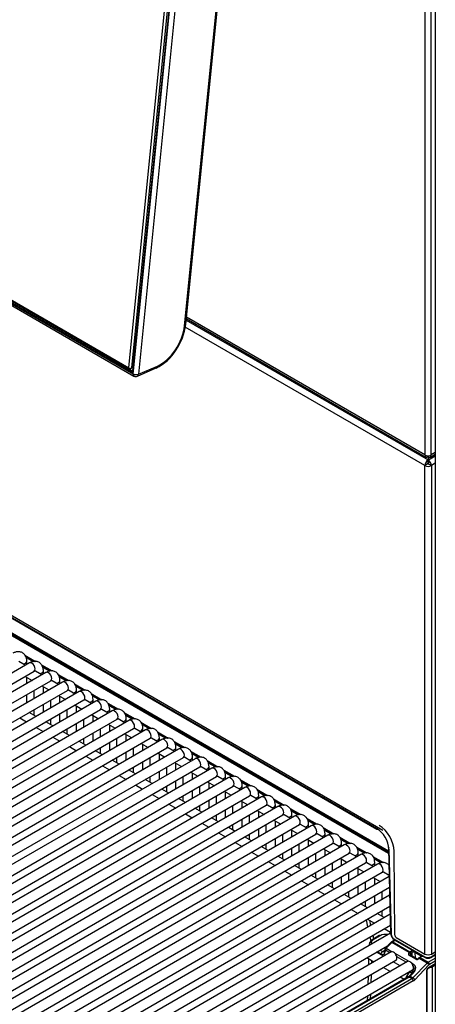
# Model space of a CAD drawing. Header units: millimetres. Extents: x 0 to 287, y 0 to 200.
# Tile 33 of 45: x 225 to 236, y 83 to 109. Entities that reach past the tile are written whole.
import ezdxf

# ---------------------------------------------------------------- set-up
doc = ezdxf.new("R2010")
doc.units = ezdxf.units.MM
doc.layers.add('134.135_BW4_CTM-', color=7, linetype='Continuous')
doc.layers.add('Standard', color=7, linetype='Continuous')

# ---------------------------------------------------------------- blocks, each defined once
blk = doc.blocks.new('SE')
at = {"layer": '134.135_BW4_CTM-', "color": 7, "linetype": 'Continuous'}
for p, q in [((235.366, 115.99), (235.366, 97.689)), ((235.533, 97.689), (235.533, 115.99)), ((227.645, 99.96), (229.234, 115.821)), ((229.304, 115.816), (227.715, 99.955)), ((229.344, 115.827), (227.747, 99.884)), ((229.353, 115.815), (227.756, 99.872)), ((227.76, 99.802), (229.371, 115.886)), ((229.512, 115.876), (227.901, 99.792)), ((235.639, 115.841), (235.639, 81.28)), ((229.101, 101.055), (230.412, 114.137)), ((229.13, 101.086), (230.441, 114.168)), ((208.102, 111.151), (227.76, 99.802)), ((208.122, 111.095), (227.78, 99.746)), ((227.708, 99.845), (208.156, 111.133)), ((208.171, 111.203), (227.645, 99.96)), ((208.18, 111.168), (227.732, 99.88)), ((227.676, 99.932), (208.202, 111.175)), ((229.142, 101.203), (235.45, 97.561)), ((229.146, 101.241), (235.391, 97.635)), ((235.366, 97.689), (229.149, 101.278)), ((235.365, 97.414), (229.119, 101.02)), ((227.901, 99.792), (228.392, 100.006)), ((227.645, 99.96), (227.678, 99.936)), ((227.755, 99.967), (227.676, 99.932)), ((227.676, 99.932), (227.678, 99.936)), ((227.678, 99.936), (227.715, 99.955)), ((227.715, 99.955), (227.756, 99.973)), ((227.732, 99.88), (227.747, 99.887)), ((227.87, 99.741), (228.361, 99.955)), ((234.27, 87.914), (213.937, 99.653)), ((214.101, 99.518), (234.107, 87.967)), ((214.111, 99.496), (234.118, 87.945)), ((215.66, 98.213), (234.416, 87.384)), ((215.68, 98.169), (234.417, 87.351)), ((235.509, 97.635), (235.639, 97.71)), ((235.639, 97.75), (235.533, 97.689)), ((235.436, 97.455), (235.365, 97.414)), ((235.445, 97.638), (235.445, 97.669)), ((235.45, 97.669), (235.45, 97.561)), ((235.45, 97.479), (235.45, 97.561)), ((235.455, 97.669), (235.455, 97.638)), ((235.457, 97.565), (235.639, 97.67)), ((235.457, 97.637), (235.457, 97.565)), ((235.457, 97.565), (235.457, 97.556)), ((235.457, 97.556), (235.457, 97.473)), ((235.464, 97.455), (235.535, 97.414)), ((235.639, 97.474), (235.535, 97.414)), ((235.365, 84.693), (235.365, 97.414)), ((235.535, 97.414), (235.535, 84.693)), ((234.418, 87.31), (222.745, 94.05)), ((224.948, 92.214), (224.781, 92.31)), ((224.939, 92.475), (225.217, 92.314)), ((224.949, 92.453), (225.191, 92.314)), ((224.968, 92.416), (225.154, 92.309)), ((224.987, 92.237), (224.987, 92.315)), ((225.055, 92.276), (215.934, 87.009)), ((216.059, 86.793), (225.18, 92.059)), ((225.38, 91.964), (225.213, 92.061)), ((225.371, 92.225), (225.649, 92.065)), ((225.382, 92.204), (225.623, 92.064)), ((225.4, 92.167), (225.586, 92.06)), ((225.42, 91.987), (225.42, 92.065)), ((225.487, 92.026), (216.366, 86.76)), ((216.491, 86.543), (225.612, 91.81)), ((224.948, 91.925), (225.13, 91.82)), ((224.987, 91.738), (224.987, 91.902)), ((225.812, 91.715), (225.645, 91.811)), ((225.803, 91.976), (226.081, 91.815)), ((225.814, 91.954), (226.055, 91.815)), ((225.832, 91.918), (226.018, 91.81)), ((225.852, 91.738), (225.852, 91.816)), ((225.919, 91.777), (216.798, 86.51)), ((216.923, 86.294), (226.044, 91.56)), ((225.17, 91.554), (225.17, 91.344)), ((225.38, 91.676), (225.562, 91.571)), ((225.42, 91.488), (225.42, 91.653)), ((226.244, 91.465), (226.077, 91.562)), ((226.235, 91.727), (226.513, 91.566)), ((226.246, 91.705), (226.487, 91.565)), ((226.264, 91.668), (226.45, 91.561)), ((226.284, 91.488), (226.284, 91.566)), ((226.351, 91.527), (217.23, 86.261)), ((217.355, 86.044), (226.476, 91.311)), ((224.987, 91.239), (224.987, 91.449)), ((225.602, 91.305), (225.602, 91.094)), ((225.812, 91.426), (225.994, 91.321)), ((225.852, 91.239), (225.852, 91.403)), ((226.676, 91.216), (226.509, 91.313)), ((226.667, 91.477), (226.945, 91.317)), ((226.678, 91.455), (226.919, 91.316)), ((226.696, 91.419), (226.882, 91.311)), ((226.716, 91.239), (226.716, 91.317)), ((226.783, 91.278), (217.662, 86.011)), ((217.787, 85.795), (226.908, 91.061)), ((227.215, 91.028), (218.094, 85.762)), ((225.17, 91.055), (225.17, 90.918)), ((225.42, 90.989), (225.42, 91.2)), ((226.034, 91.055), (226.034, 90.845)), ((226.244, 91.177), (226.426, 91.072)), ((226.284, 90.989), (226.284, 91.154)), ((227.108, 90.967), (226.941, 91.063)), ((227.099, 91.228), (227.377, 91.067)), ((227.11, 91.206), (227.351, 91.067)), ((227.128, 91.169), (227.314, 91.062)), ((227.148, 90.989), (227.148, 91.068)), ((218.219, 85.546), (227.34, 90.812)), ((227.647, 90.779), (218.526, 85.513)), ((224.801, 90.842), (224.983, 90.737)), ((225.233, 90.882), (225.051, 90.987)), ((225.602, 90.806), (225.602, 90.669)), ((225.852, 90.74), (225.852, 90.95)), ((226.466, 90.806), (226.466, 90.596)), ((226.676, 90.927), (226.858, 90.822)), ((226.716, 90.74), (226.716, 90.905)), ((227.54, 90.717), (227.373, 90.814)), ((227.531, 90.978), (227.809, 90.818)), ((227.542, 90.956), (227.783, 90.817)), ((227.56, 90.92), (227.746, 90.813)), ((227.58, 90.74), (227.58, 90.818)), ((218.651, 85.296), (227.772, 90.563)), ((228.08, 90.53), (218.958, 85.263)), ((225.233, 90.593), (225.415, 90.488)), ((225.665, 90.632), (225.483, 90.737)), ((226.034, 90.556), (226.034, 90.419)), ((226.284, 90.49), (226.284, 90.701)), ((226.898, 90.556), (226.898, 90.346)), ((227.108, 90.678), (227.29, 90.573)), ((227.148, 90.49), (227.148, 90.655)), ((227.972, 90.468), (227.805, 90.564)), ((227.963, 90.729), (228.241, 90.568)), ((227.974, 90.707), (228.215, 90.568)), ((227.992, 90.67), (228.178, 90.563)), ((228.012, 90.49), (228.012, 90.569)), ((219.083, 85.047), (228.205, 90.313)), ((228.512, 90.28), (219.39, 85.014)), ((225.665, 90.344), (225.847, 90.238)), ((226.097, 90.383), (225.915, 90.488)), ((226.466, 90.307), (226.466, 90.17)), ((226.716, 90.241), (226.716, 90.451)), ((227.33, 90.307), (227.33, 90.097)), ((227.54, 90.428), (227.722, 90.323)), ((227.58, 90.241), (227.58, 90.406)), ((228.404, 90.218), (228.237, 90.315)), ((228.395, 90.479), (228.673, 90.319)), ((228.406, 90.457), (228.647, 90.318)), ((228.424, 90.421), (228.61, 90.314)), ((228.444, 90.241), (228.444, 90.319)), ((219.515, 84.797), (228.637, 90.064)), ((228.944, 90.031), (219.822, 84.764)), ((226.097, 90.094), (226.279, 89.989)), ((226.529, 90.133), (226.347, 90.238)), ((226.898, 90.057), (226.898, 89.921)), ((227.148, 89.992), (227.148, 90.202)), ((227.762, 90.057), (227.762, 89.847)), ((227.972, 90.179), (228.154, 90.074)), ((228.012, 89.992), (228.012, 90.156)), ((228.836, 89.969), (228.669, 90.065)), ((228.827, 90.23), (229.105, 90.069)), ((228.838, 90.208), (229.079, 90.069)), ((228.856, 90.172), (229.042, 90.064)), ((228.876, 89.992), (228.876, 90.07)), ((219.947, 84.548), (229.069, 89.814)), ((229.376, 89.781), (220.254, 84.515)), ((226.529, 89.845), (226.711, 89.74)), ((226.961, 89.884), (226.779, 89.989)), ((227.33, 89.808), (227.33, 89.671)), ((227.58, 89.742), (227.58, 89.952)), ((228.194, 89.808), (228.194, 89.598)), ((228.404, 89.93), (228.586, 89.824)), ((228.444, 89.742), (228.444, 89.907)), ((229.268, 89.719), (229.101, 89.816)), ((229.259, 89.98), (229.537, 89.82)), ((229.27, 89.959), (229.511, 89.819)), ((229.288, 89.922), (229.474, 89.815)), ((229.308, 89.742), (229.308, 89.82)), ((220.379, 84.298), (229.501, 89.565)), ((229.808, 89.532), (220.686, 84.265)), ((226.961, 89.595), (227.143, 89.49)), ((227.393, 89.634), (227.211, 89.74)), ((227.825, 89.385), (227.643, 89.49)), ((227.762, 89.559), (227.762, 89.422)), ((228.012, 89.493), (228.012, 89.703)), ((228.626, 89.559), (228.626, 89.348)), ((228.836, 89.68), (229.018, 89.575)), ((228.876, 89.493), (228.876, 89.657)), ((229.7, 89.47), (229.533, 89.566)), ((229.691, 89.731), (229.969, 89.57)), ((229.702, 89.709), (229.943, 89.57)), ((229.72, 89.673), (229.906, 89.565)), ((229.74, 89.493), (229.74, 89.571)), ((220.811, 84.049), (229.933, 89.315)), ((230.24, 89.282), (221.118, 84.016)), ((227.393, 89.346), (227.575, 89.241)), ((228.257, 89.136), (228.075, 89.241)), ((228.194, 89.309), (228.194, 89.172)), ((228.444, 89.243), (228.444, 89.453)), ((229.058, 89.309), (229.058, 89.099)), ((229.268, 89.431), (229.45, 89.326)), ((229.308, 89.243), (229.308, 89.408)), ((230.133, 89.22), (229.965, 89.317)), ((230.123, 89.482), (230.401, 89.321)), ((230.134, 89.46), (230.375, 89.32)), ((230.152, 89.423), (230.338, 89.316)), ((230.172, 89.243), (230.172, 89.322)), ((230.555, 89.232), (230.833, 89.072)), ((221.243, 83.799), (230.365, 89.066)), ((230.672, 89.033), (221.55, 83.767)), ((227.825, 89.096), (228.007, 88.991)), ((228.689, 88.886), (228.507, 88.991)), ((228.626, 89.06), (228.626, 88.923)), ((228.876, 88.994), (228.876, 89.204)), ((229.49, 89.06), (229.49, 88.849)), ((229.7, 89.181), (229.883, 89.076)), ((229.74, 88.994), (229.74, 89.158)), ((230.565, 88.971), (230.397, 89.068)), ((230.566, 89.21), (230.807, 89.071)), ((230.584, 89.174), (230.77, 89.066)), ((230.604, 88.994), (230.604, 89.072)), ((230.987, 88.983), (231.265, 88.822)), ((221.675, 83.55), (230.797, 88.816)), ((231.104, 88.783), (221.982, 83.517)), ((228.257, 88.847), (228.439, 88.742)), ((229.121, 88.637), (228.939, 88.742)), ((229.058, 88.81), (229.058, 88.673)), ((229.308, 88.744), (229.308, 88.955)), ((229.922, 88.81), (229.922, 88.6)), ((230.133, 88.932), (230.315, 88.827)), ((230.172, 88.744), (230.172, 88.909)), ((230.997, 88.722), (230.829, 88.818)), ((230.998, 88.961), (231.239, 88.822)), ((231.016, 88.924), (231.202, 88.817)), ((231.036, 88.744), (231.036, 88.823)), ((231.419, 88.733), (231.697, 88.573)), ((222.107, 83.301), (231.229, 88.567)), ((231.536, 88.534), (222.414, 83.268)), ((228.689, 88.597), (228.871, 88.492)), ((229.553, 88.387), (229.371, 88.492)), ((229.49, 88.561), (229.49, 88.424)), ((229.74, 88.495), (229.74, 88.705)), ((230.354, 88.561), (230.354, 88.351)), ((230.565, 88.682), (230.747, 88.577)), ((230.604, 88.495), (230.604, 88.66)), ((231.429, 88.472), (231.261, 88.569)), ((231.43, 88.711), (231.671, 88.572)), ((231.448, 88.675), (231.634, 88.568)), ((231.468, 88.495), (231.468, 88.573)), ((231.851, 88.484), (232.129, 88.323)), ((231.862, 88.462), (232.103, 88.323)), ((222.539, 83.051), (231.661, 88.318)), ((231.968, 88.285), (222.846, 83.018)), ((229.121, 88.348), (229.303, 88.243)), ((229.985, 88.138), (229.803, 88.243)), ((229.922, 88.311), (229.922, 88.174)), ((230.172, 88.245), (230.172, 88.456)), ((230.604, 87.996), (230.604, 88.206)), ((230.786, 88.311), (230.786, 88.101)), ((230.997, 88.433), (231.179, 88.328)), ((231.036, 88.245), (231.036, 88.41)), ((231.861, 88.223), (231.694, 88.319)), ((231.881, 88.425), (232.066, 88.318)), ((231.9, 88.245), (231.9, 88.324)), ((232.283, 88.234), (232.561, 88.074)), ((232.294, 88.213), (232.535, 88.073)), ((222.971, 82.802), (232.093, 88.068)), ((232.4, 88.035), (223.278, 82.769)), ((229.553, 88.099), (229.735, 87.993)), ((230.417, 87.888), (230.235, 87.993)), ((230.354, 88.062), (230.354, 87.925)), ((231.036, 87.747), (231.036, 87.957)), ((231.218, 88.062), (231.218, 87.852)), ((231.429, 88.183), (231.611, 88.078)), ((231.468, 87.996), (231.468, 88.161)), ((232.293, 87.973), (232.126, 88.07)), ((232.313, 88.176), (232.498, 88.069)), ((232.332, 87.996), (232.332, 88.074)), ((232.715, 87.985), (232.993, 87.824)), ((232.726, 87.963), (232.967, 87.824)), ((223.403, 82.552), (232.525, 87.819)), ((232.832, 87.786), (223.71, 82.519)), ((229.985, 87.849), (230.167, 87.744)), ((230.85, 87.639), (230.667, 87.744)), ((230.786, 87.812), (230.786, 87.676)), ((231.468, 87.497), (231.468, 87.707)), ((231.65, 87.812), (231.65, 87.602)), ((231.861, 87.934), (232.043, 87.829)), ((231.9, 87.747), (231.9, 87.911)), ((232.725, 87.724), (232.558, 87.82)), ((232.745, 87.927), (232.93, 87.819)), ((232.764, 87.747), (232.764, 87.825)), ((233.147, 87.736), (233.425, 87.575)), ((233.158, 87.714), (233.399, 87.574)), ((223.835, 82.303), (232.957, 87.569)), ((233.264, 87.536), (224.142, 82.27)), ((230.417, 87.6), (230.6, 87.495)), ((231.282, 87.389), (231.1, 87.495)), ((231.218, 87.563), (231.218, 87.426)), ((231.9, 87.248), (231.9, 87.458)), ((232.082, 87.563), (232.082, 87.353)), ((232.293, 87.685), (232.475, 87.58)), ((232.332, 87.497), (232.332, 87.662)), ((232.725, 87.435), (232.907, 87.33)), ((233.157, 87.474), (232.99, 87.571)), ((233.177, 87.677), (233.363, 87.57)), ((233.196, 87.497), (233.196, 87.575)), ((233.579, 87.486), (233.857, 87.326)), ((233.59, 87.464), (233.832, 87.325)), ((234.415, 87.445), (234.473, 85.228)), ((224.267, 82.053), (233.389, 87.32)), ((233.696, 87.287), (224.574, 82.02)), ((230.85, 87.35), (231.032, 87.245)), ((231.714, 87.14), (231.532, 87.245)), ((231.65, 87.314), (231.65, 87.177)), ((232.332, 86.998), (232.332, 87.208)), ((232.514, 87.314), (232.514, 87.103)), ((232.764, 87.248), (232.764, 87.412)), ((233.157, 87.186), (233.339, 87.081)), ((233.589, 87.225), (233.422, 87.321)), ((233.609, 87.428), (233.795, 87.32)), ((233.628, 87.248), (233.628, 87.326)), ((234.011, 87.237), (234.289, 87.076)), ((234.022, 87.215), (234.264, 87.075)), ((234.429, 87.425), (234.488, 85.208)), ((234.58, 85.187), (234.565, 87.371)), ((224.699, 81.804), (233.821, 87.07)), ((234.128, 87.037), (225.006, 81.771)), ((231.282, 87.101), (231.464, 86.996)), ((232.146, 86.891), (231.964, 86.996)), ((232.082, 87.064), (232.082, 86.927)), ((232.764, 86.749), (232.764, 86.959)), ((232.946, 87.064), (232.946, 86.854)), ((233.196, 86.998), (233.196, 87.163)), ((233.589, 86.936), (233.771, 86.831)), ((234.021, 86.976), (233.854, 87.072)), ((234.041, 87.178), (234.227, 87.071)), ((234.06, 86.998), (234.06, 87.077)), ((225.131, 81.555), (234.253, 86.821)), ((234.434, 86.715), (225.438, 81.522)), ((231.714, 86.851), (231.896, 86.746)), ((232.578, 86.641), (232.396, 86.746)), ((232.514, 86.815), (232.514, 86.678)), ((233.196, 86.499), (233.196, 86.71)), ((233.378, 86.815), (233.378, 86.605)), ((233.628, 86.749), (233.628, 86.914)), ((234.021, 86.687), (234.203, 86.582)), ((234.433, 86.737), (234.286, 86.823)), ((225.563, 81.305), (234.442, 86.431)), ((232.146, 86.602), (232.328, 86.497)), ((233.01, 86.392), (232.828, 86.497)), ((232.946, 86.565), (232.946, 86.428)), ((233.628, 86.25), (233.628, 86.46)), ((233.81, 86.565), (233.81, 86.355)), ((234.06, 86.499), (234.06, 86.664)), ((234.447, 86.224), (225.871, 81.272)), ((232.578, 86.352), (232.76, 86.247)), ((233.442, 86.142), (233.26, 86.247)), ((233.378, 86.316), (233.378, 86.179)), ((234.06, 86.001), (234.06, 86.211)), ((234.242, 86.316), (234.242, 86.106)), ((225.996, 81.056), (234.455, 85.939)), ((233.01, 86.103), (233.192, 85.998)), ((233.874, 85.893), (233.692, 85.998)), ((233.81, 86.066), (233.81, 85.929)), ((234.46, 85.732), (226.303, 81.023)), ((233.442, 85.854), (233.624, 85.749)), ((234.306, 85.643), (234.124, 85.749)), ((234.242, 85.817), (234.242, 85.68)), ((226.428, 80.806), (234.467, 85.448)), ((233.882, 85.399), (233.841, 85.585)), ((233.874, 85.604), (234.056, 85.499)), ((233.921, 85.577), (233.952, 85.439)), ((234.473, 85.241), (226.735, 80.773)), ((233.964, 85.032), (233.939, 85.143)), ((234.178, 85.173), (233.995, 85.067)), ((234.009, 85.183), (234.03, 85.088)), ((234.203, 85.171), (234.02, 85.065)), ((234.306, 85.355), (234.472, 85.259)), ((226.86, 80.557), (234.392, 84.906)), ((233.912, 84.946), (233.911, 84.916)), ((234.48, 84.995), (234.336, 84.848)), ((234.502, 84.99), (234.358, 84.843)), ((234.953, 84.73), (234.502, 84.99)), ((234.581, 85.059), (234.504, 85.014)), ((234.596, 85.05), (234.529, 85.012)), ((234.529, 85.012), (234.978, 84.752)), ((234.56, 85.087), (235.362, 84.624)), ((234.57, 85.065), (235.372, 84.602)), ((234.615, 85.126), (235.365, 84.693)), ((234.485, 84.749), (227.167, 80.524)), ((234.286, 84.634), (234.104, 84.739)), ((234.229, 84.699), (234.132, 84.755)), ((234.203, 84.796), (234.264, 84.761)), ((234.264, 84.761), (234.321, 84.793)), ((234.322, 84.815), (234.32, 84.778)), ((234.336, 84.793), (234.335, 84.756)), ((234.449, 84.728), (234.336, 84.793)), ((234.358, 84.843), (234.512, 84.755)), ((234.584, 84.713), (234.944, 84.505)), ((234.881, 84.479), (234.632, 84.622)), ((235.129, 84.559), (234.966, 84.653)), ((234.978, 84.752), (235.014, 84.773)), ((235.152, 84.567), (234.989, 84.661)), ((234.992, 84.711), (235, 84.654)), ((235.035, 84.737), (235, 84.716)), ((235.038, 84.632), (235.035, 84.737)), ((235.106, 84.736), (235.11, 84.594)), ((235.27, 84.641), (235.106, 84.736)), ((235.276, 84.631), (235.226, 84.602)), ((235.291, 84.629), (235.241, 84.6)), ((235.27, 84.627), (235.27, 84.641)), ((235.521, 84.602), (235.639, 84.67)), ((235.531, 84.624), (235.639, 84.686)), ((235.535, 84.693), (235.639, 84.753)), ((227.292, 80.307), (234.61, 84.533)), ((234.917, 84.5), (227.599, 80.274)), ((233.876, 84.582), (234.036, 84.49)), ((233.9, 84.568), (233.895, 84.408)), ((233.975, 84.525), (233.973, 84.453)), ((234.718, 84.385), (234.536, 84.49)), ((235.016, 84.464), (235.071, 84.432)), ((235.055, 84.075), (235.423, 84.459)), ((235.471, 84.408), (235.103, 84.024)), ((235.162, 84.565), (235.11, 84.594)), ((235.201, 84.582), (235.199, 84.58)), ((235.215, 84.579), (235.213, 84.577)), ((235.423, 84.459), (235.215, 84.579)), ((235.241, 84.6), (235.449, 84.48)), ((235.449, 84.48), (235.639, 84.59)), ((235.451, 84.328), (235.639, 84.437)), ((235.457, 84.342), (235.639, 84.447)), ((235.639, 84.508), (235.485, 84.419)), ((235.556, 84.362), (235.533, 84.376)), ((235.556, 84.362), (235.639, 84.41)), ((235.556, 84.362), (235.556, 81.467)), ((227.724, 80.058), (235.042, 84.283)), ((233.886, 84.115), (233.879, 83.9)), ((233.964, 84.159), (233.957, 83.945)), ((234.286, 84.346), (234.468, 84.24)), ((235.047, 84.209), (234.96, 84.121)), ((235.025, 84.208), (234.968, 84.24)), ((235.069, 84.204), (234.983, 84.116)), ((234.983, 84.116), (235.055, 84.075)), ((235.043, 84.205), (235.046, 84.286)), ((235.415, 81.395), (235.415, 84.268)), ((235.424, 81.407), (235.424, 84.28)), ((234.931, 84.097), (227.963, 80.074)), ((234.956, 84.095), (227.988, 80.072)), ((228.06, 80.03), (235.028, 84.053)), ((235.063, 83.992), (228.095, 79.969)), ((234.718, 84.096), (234.824, 84.035)), ((235.028, 84.053), (234.956, 84.095)), ((233.87, 83.607), (233.866, 83.483)), ((233.948, 83.652), (233.944, 83.528))]:
    blk.add_line(p, q, dxfattribs=at)
for centre, radius, start, end in [((227.729, 101.244), 1.41, 324.5664, 353.5426), ((227.84, 101.043), 1.207, 295.5685, 329.2801), ((227.83, 99.832), 0.1, 240, 293.5365), ((234.687, 85.245), 0.214, 184.5482, 236.9089), ((234.644, 85.219), 0.157, 184.1786, 237.2572), ((234.571, 84.904), 0.129, 121.3089, 134.9547), ((234.372, 84.813), 0.05, 135.602, 178.2302), ((235.012, 84.687), 0.0731, 127.2967, 143.896), ((235.007, 84.693), 0.0235, 128.7402, 152.4157), ((235.447, 84.784), 0.181, 241.956, 297.9234), ((235.165, 84.6), 0.0357, 248.0963, 293.1998), ((235.162, 84.617), 0.0524, 289.4483, 314.9176), ((235.297, 84.486), 0.136, 121.476, 135.0124), ((235.446, 84.749), 0.165, 243.1534, 296.8457), ((234.843, 84.237), 0.165, 302.0935, 315.1313), ((235.488, 84.275), 0.0642, 124.8825, 175.7424)]:
    blk.add_arc(centre, radius, start, end, dxfattribs=at)
for centre, major_axis, ratio, start_param, end_param in [((228.47, 100.78), (-0.45, -0.779), 0.57735, 0.663225, 2.234021), ((229.031, 101.096), (-0.0995, 0.01), 0.502685, 2.410254, 3.141593), ((228.321, 100.046), (-0.0399, 0.0917), 0.643408, 3.142111, 3.996013), ((227.729, 99.854), (-0.015, -0.026), 0.57735, 3.822271, 5.375614), ((227.713, 99.897), (-0.024, 0.055), 0.643214, 2.425318, 3.99581), ((227.777, 99.881), (0.0299, -0.003), 0.502685, 3.141593, 3.98105), ((227.83, 99.832), (0.05, 0.0866), 0.57735, 2.234021, 3.141593), ((227.83, 99.832), (-0.0995, 0.01), 0.502685, 0.839458, 2.410254), ((227.83, 99.832), (-0.0399, 0.0917), 0.643408, 3.141593, 3.996013), ((235.45, 97.463), (0.06, 0.104), 0.57735, 0.785398, 2.356194), ((235.45, 97.737), (0.059, 0.102), 0.57735, 2.356194, 3.867031), ((235.45, 97.737), (-0.118, 0), 0.57735, 0.785398, 2.356194), ((235.45, 97.463), (0.01, 0.0173), 0.57735, 0.785398, 2.356194), ((235.45, 97.463), (0.02, 0), 0.57735, 3.926991, 5.497787), ((235.45, 97.737), (-0.059, 0.102), 0.57735, 2.416155, 3.926991), ((235.45, 97.463), (0.06, -0.104), 0.57735, 0.785398, 2.272764), ((235.45, 97.463), (0.01, -0.0173), 0.57735, 0.785398, 1.832596), ((235.45, 97.463), (0.12, 0), 0.57735, 3.926991, 5.497787), ((224.862, 92.315), (0.125, 0), 0.57735, 4.967494, 6.283687), ((225.118, 92.167), (-0.063, 0.108), 0.57735, 3.141593, 6.283185), ((225.295, 92.065), (0.125, 0), 0.57735, 4.967494, 6.283687), ((225.55, 91.918), (-0.062, 0.108), 0.57735, 3.141593, 6.283185), ((225.727, 91.816), (0.125, 0), 0.57735, 4.967494, 6.283687), ((225.982, 91.669), (-0.063, 0.108), 0.57735, 3.141593, 6.283185), ((226.159, 91.566), (0.125, 0), 0.57735, 4.967494, 6.283687), ((226.414, 91.419), (-0.063, 0.108), 0.57735, 3.141593, 6.283185), ((226.591, 91.317), (0.125, 0), 0.57735, 4.967494, 6.283687), ((226.846, 91.17), (-0.063, 0.108), 0.57735, 3.141593, 6.283185), ((227.023, 91.068), (0.125, 0), 0.57735, 4.967494, 6.283687), ((227.278, 90.92), (-0.063, 0.108), 0.57735, 3.141593, 6.283185), ((227.455, 90.818), (0.125, 0), 0.57735, 4.967494, 6.283687), ((227.71, 90.671), (-0.063, 0.108), 0.57735, 3.141593, 6.283185), ((227.887, 90.569), (0.125, 0), 0.57735, 4.967494, 6.283687), ((228.142, 90.421), (-0.063, 0.108), 0.57735, 3.141593, 6.283185), ((228.319, 90.319), (0.125, 0), 0.57735, 4.967494, 6.283687), ((228.574, 90.172), (-0.063, 0.108), 0.57735, 3.141593, 6.283185), ((228.751, 90.07), (0.125, 0), 0.57735, 4.967494, 6.283687), ((229.006, 89.922), (-0.063, 0.108), 0.57735, 3.141593, 6.283185), ((229.183, 89.82), (0.125, 0), 0.57735, 4.967494, 6.283687), ((229.438, 89.673), (-0.063, 0.108), 0.57735, 3.141593, 6.283185), ((229.615, 89.571), (0.125, 0), 0.57735, 4.967494, 6.283687), ((229.87, 89.424), (-0.063, 0.108), 0.57735, 3.141593, 6.283185), ((230.047, 89.322), (0.125, 0), 0.57735, 4.967494, 6.283687), ((230.302, 89.174), (-0.062, 0.108), 0.57735, 3.141593, 6.283185), ((230.479, 89.072), (0.125, 0), 0.57735, 4.967494, 6.283687), ((230.734, 88.925), (-0.063, 0.108), 0.57735, 3.141593, 6.283185), ((230.911, 88.823), (0.125, 0), 0.57735, 4.967494, 6.283687), ((231.166, 88.675), (-0.062, 0.108), 0.57735, 3.141593, 6.283185), ((231.343, 88.573), (0.125, 0), 0.57735, 4.967494, 6.283687), ((231.598, 88.426), (-0.063, 0.108), 0.57735, 3.141593, 6.283185), ((231.775, 88.324), (0.125, 0), 0.57735, 4.967494, 6.283687), ((232.03, 88.176), (-0.063, 0.108), 0.57735, 3.141593, 6.283185), ((232.207, 88.074), (0.125, 0), 0.57735, 4.967494, 6.283687), ((232.462, 87.927), (-0.063, 0.108), 0.57735, 3.141593, 6.283185), ((234.111, 87.602), (-0.229, 0.387), 0.569744, 3.938068, 5.491411), ((234.143, 87.988), (0.025, 0.0433), 0.57735, 2.369284, 3.863772), ((234.177, 87.592), (-0.275, 0.476), 0.57735, 3.934659, 5.497787), ((232.639, 87.825), (0.125, 0), 0.57735, 4.967494, 6.283687), ((232.894, 87.677), (-0.063, 0.108), 0.57735, 3.141593, 6.283185), ((233.071, 87.575), (0.125, 0), 0.57735, 4.967494, 6.283687), ((233.327, 87.428), (-0.063, 0.108), 0.57735, 3.141593, 6.283185), ((234.465, 87.446), (0.05, 0.0013), 0.574694, 2.420764, 3.911675), ((233.503, 87.326), (0.125, 0), 0.57735, 4.967494, 6.283687), ((233.759, 87.179), (-0.062, 0.108), 0.57735, 3.141593, 6.283185), ((233.935, 87.077), (0.125, 0), 0.57735, 4.967494, 6.283687), ((234.191, 86.929), (-0.062, 0.108), 0.57735, 3.141593, 6.283185), ((234.367, 86.827), (0.125, 0), 0.57735, 4.967494, 5.262201), ((234.203, 85.13), (0.025, -0.0433), 0.57735, 2.356194, 3.141593), ((234.344, 85.089), (0.2, 0.001), 0.579793, 1.2739, 2.347133), ((234.523, 85.229), (0.05, 0.0013), 0.574694, 3.141593, 3.911675), ((234.615, 85.167), (-0.025, 0.0433), 0.57735, 0.793067, 2.356194), ((234.162, 84.942), (0.25, -0.002), 0.581378, 2.360118, 3.314882), ((234.162, 84.983), (0.2, 0), 0.57735, 2.356809, 3.430042), ((234.02, 85.024), (0.025, -0.0433), 0.57735, 3.141593, 3.891951), ((234.02, 85.024), (0.025, -0.0433), 0.57735, 2.356194, 3.141593), ((234.516, 84.96), (0.0357, -0.035), 0.311422, 2.229281, 3.141593), ((234.528, 84.931), (0.0513, 0.0859), 0.567145, 0.793859, 1.177831), ((234.529, 84.971), (0.025, -0.0433), 0.57735, 2.356194, 3.141863), ((234.595, 85.108), (0.025, 0.0433), 0.57735, 2.369284, 3.141593), ((234.264, 84.72), (-0.025, -0.0433), 0.57735, 3.926991, 5.497787), ((234.229, 84.822), (-0.075, 0.13), 0.57735, 2.356194, 3.891951), ((234.264, 84.842), (-0.05, 0.0866), 0.57735, 2.356194, 3.142558), ((234.37, 84.777), (0.05, -0.0015), 0.597222, 3.141593, 3.945136), ((234.372, 84.813), (0.05, -0.0015), 0.597222, 3.141593, 3.945136), ((234.372, 84.813), (0.0357, -0.035), 0.311422, 2.229281, 3.141593), ((234.372, 84.813), (-0.025, -0.0433), 0.57735, 4.310963, 5.497787), ((234.548, 84.641), (0.062, -0.108), 0.57735, 0, 3.141593), ((235.02, 84.71), (0.0731, 0.037), 0.74249, 2.231525, 3.594765), ((234.961, 84.712), (-0.0251, 0.0164), 0.433114, 3.70532, 5.297124), ((234.974, 84.635), (-0.0149, -0.026), 0.576646, 3.141593, 4.309532), ((234.98, 84.669), (0.0481, 0.0877), 0.591335, 0.772515, 0.920508), ((234.971, 84.723), (-0.0181, 0.0239), 0.488885, 3.895667, 5.431806), ((234.978, 84.728), (0.015, -0.026), 0.57735, 0.820438, 2.356194), ((235.028, 84.692), (0.0399, 0.036), 0.755673, 2.008752, 2.797208), ((235.001, 84.658), (0.0331, 0.0617), 0.597209, 0.766606, 0.914599), ((235.071, 84.74), (-0.08, 0), 0.57735, 4.917778, 5.498401), ((235.014, 84.748), (0.015, -0.026), 0.57735, 0.820438, 2.356194), ((235.071, 84.716), (0.05, -0.001), 0.589318, 0.797735, 2.368532), ((235.127, 84.748), (-0.015, -0.026), 0.57735, 4.857058, 5.497787), ((235.291, 84.654), (-0.015, -0.026), 0.57735, 4.857058, 5.497787), ((235.249, 84.629), (-0.03, -0.0008), 0.556864, 3.142405, 3.912441), ((235.291, 84.605), (0.015, -0.026), 0.57735, 2.356194, 3.141593), ((235.249, 84.654), (-0.06, 0), 0.57735, 2.356809, 2.766209), ((235.397, 84.645), (0.025, 0.0433), 0.57735, 2.369284, 3.141793), ((235.45, 84.742), (-0.12, 0), 0.57735, 0.785398, 2.356194), ((235.496, 84.645), (-0.025, 0.0433), 0.57735, 3.141404, 3.909538), ((233.939, 84.69), (0.062, 0.108), 0.57735, 2.827684, 3.141593), ((234.98, 84.391), (0.063, -0.108), 0.57735, 0, 3.141593), ((234.941, 84.255), (-0.133, -0.105), 0.692199, 1.847433, 3.41823), ((235.084, 84.402), (0.025, 0.0433), 0.57735, 1.169371, 1.827513), ((234.928, 84.286), (-0.188, -0.101), 0.710294, 1.984297, 3.555093), ((235.075, 84.574), (0.05, 0.0007), 0.567188, 0.776973, 1.294221), ((235.17, 84.602), (0.0557, 0.027), 0.731611, 3.604665, 5.169066), ((235.137, 84.541), (-0.0149, -0.026), 0.576646, 3.151147, 4.309532), ((235.221, 84.559), (0.0214, -0.021), 0.311422, 2.229281, 3.138587), ((235.223, 84.561), (0.0214, -0.021), 0.311422, 2.229281, 3.141151), ((235.24, 84.52), (0.0518, 0.0856), 0.563018, 0.797077, 1.18105), ((235.241, 84.576), (0.015, -0.026), 0.57735, 2.356194, 3.141161), ((235.449, 84.399), (0.05, 0.0866), 0.57735, 0.785398, 1.169371), ((235.436, 84.429), (-0.0361, 0.0346), 0.319031, 3.796623, 5.36742), ((235.449, 84.439), (-0.025, 0.0433), 0.57735, 3.926991, 5.497787), ((235.485, 84.378), (0.025, 0.0433), 0.57735, 0.785398, 1.169371), ((235.471, 84.408), (-0.12, -0.003), 0.55877, 1.575566, 2.341318), ((234.962, 84.1), (0.062, 0.108), 0.57735, 0, 2.202891), ((234.96, 84.174), (-0.0537, -0.0844), 0.546395, 0.808964, 1.192936), ((234.996, 84.086), (0.0357, -0.035), 0.311451, 2.229268, 3.141593), ((234.962, 84.1), (0.062, 0.108), 0.57735, 6.075031, 6.283185), ((235.082, 84.174), (0.0357, -0.035), 0.311451, 2.229268, 3.141593), ((235.457, 84.292), (-0.0296, -0.0525), 0.578842, 3.916055, 5.484121), ((235.394, 84.28), (-0.03, 0), 0.57735, 2.356194, 3.141396), ((235.436, 84.354), (-0.015, 0.026), 0.57735, 3.153159, 3.926991), ((234.956, 84.054), (0.025, -0.0433), 0.57735, 2.356194, 3.141593), ((235.028, 84.135), (-0.05, -0.0866), 0.57735, 0.785398, 1.169371), ((235.028, 84.012), (-0.025, 0.0433), 0.57735, 3.926991, 5.497787), ((235.068, 84.044), (-0.0361, 0.0346), 0.319031, 3.796623, 5.36742), ((235.063, 84.115), (-0.075, -0.13), 0.57735, 0.785398, 1.169371)]:
    blk.add_ellipse(centre, major_axis=major_axis, ratio=ratio, start_param=start_param, end_param=end_param, dxfattribs=at)
for points, knots in [([(227.732, 99.88), (227.733, 99.879), (227.735, 99.878), (227.739, 99.877), (227.742, 99.877), (227.746, 99.878), (227.749, 99.88), (227.751, 99.882), (227.753, 99.885), (227.755, 99.889), (227.755, 99.892), (227.755, 99.893)], [0, 0, 0, 0, 0.111142, 0.222261, 0.333363, 0.444456, 0.555544, 0.666637, 0.777739, 0.888858, 1, 1, 1, 1]), ([(224.987, 92.315), (224.986, 92.346), (224.981, 92.404), (224.94, 92.488), (224.868, 92.548), (224.78, 92.571), (224.694, 92.56), (224.648, 92.538), (224.623, 92.525)], [0, 0, 0, 0, 0.16109, 0.347401, 0.516759, 0.69207, 0.860125, 1, 1, 1, 1]), ([(225.42, 92.065), (225.418, 92.097), (225.413, 92.155), (225.372, 92.238), (225.3, 92.299), (225.212, 92.322), (225.126, 92.311), (225.08, 92.288), (225.055, 92.276)], [0, 0, 0, 0, 0.16109, 0.347401, 0.516759, 0.69207, 0.860125, 1, 1, 1, 1]), ([(225.18, 92.059), (225.187, 92.062), (225.195, 92.067), (225.198, 92.066), (225.198, 92.066)], [0, 0, 0, 0, 0.4056616, 0.6905313, 0.6905313, 0.6905313, 0.6905313]), ([(225.852, 91.816), (225.85, 91.847), (225.845, 91.905), (225.804, 91.989), (225.732, 92.049), (225.644, 92.073), (225.558, 92.061), (225.512, 92.039), (225.487, 92.026)], [0, 0, 0, 0, 0.16109, 0.347401, 0.516759, 0.69207, 0.860125, 1, 1, 1, 1]), ([(225.612, 91.81), (225.619, 91.813), (225.627, 91.817), (225.63, 91.817), (225.63, 91.817)], [0, 0, 0, 0, 0.4056616, 0.6905313, 0.6905313, 0.6905313, 0.6905313]), ([(226.284, 91.566), (226.282, 91.598), (226.277, 91.656), (226.236, 91.739), (226.164, 91.8), (226.076, 91.823), (225.99, 91.812), (225.944, 91.789), (225.919, 91.777)], [0, 0, 0, 0, 0.16109, 0.347401, 0.516759, 0.69207, 0.860125, 1, 1, 1, 1]), ([(226.044, 91.56), (226.051, 91.563), (226.059, 91.568), (226.062, 91.567), (226.062, 91.567)], [0, 0, 0, 0, 0.4056616, 0.6905313, 0.6905313, 0.6905313, 0.6905313]), ([(226.716, 91.317), (226.714, 91.349), (226.709, 91.406), (226.668, 91.49), (226.596, 91.55), (226.508, 91.574), (226.422, 91.562), (226.376, 91.54), (226.351, 91.527)], [0, 0, 0, 0, 0.16109, 0.347401, 0.516759, 0.69207, 0.860125, 1, 1, 1, 1]), ([(226.476, 91.311), (226.483, 91.314), (226.491, 91.318), (226.494, 91.318), (226.494, 91.318)], [0, 0, 0, 0, 0.4056616, 0.6905313, 0.6905313, 0.6905313, 0.6905313]), ([(227.148, 91.068), (227.146, 91.099), (227.141, 91.157), (227.1, 91.241), (227.028, 91.301), (226.94, 91.324), (226.854, 91.313), (226.808, 91.29), (226.783, 91.278)], [0, 0, 0, 0, 0.16109, 0.347401, 0.516759, 0.69207, 0.860125, 1, 1, 1, 1]), ([(226.908, 91.061), (226.915, 91.064), (226.923, 91.069), (226.926, 91.069), (226.926, 91.069)], [0, 0, 0, 0, 0.4056616, 0.6905313, 0.6905313, 0.6905313, 0.6905313]), ([(227.58, 90.818), (227.578, 90.85), (227.573, 90.907), (227.532, 90.991), (227.46, 91.051), (227.372, 91.075), (227.286, 91.063), (227.24, 91.041), (227.215, 91.028)], [0, 0, 0, 0, 0.16109, 0.347401, 0.516759, 0.69207, 0.860125, 1, 1, 1, 1]), ([(227.34, 90.812), (227.347, 90.815), (227.355, 90.819), (227.358, 90.819), (227.358, 90.819)], [0, 0, 0, 0, 0.4056616, 0.6905313, 0.6905313, 0.6905313, 0.6905313]), ([(228.012, 90.569), (228.01, 90.6), (228.005, 90.658), (227.964, 90.742), (227.892, 90.802), (227.804, 90.825), (227.718, 90.814), (227.672, 90.792), (227.647, 90.779)], [0, 0, 0, 0, 0.16109, 0.347401, 0.516759, 0.69207, 0.860125, 1, 1, 1, 1]), ([(227.772, 90.563), (227.779, 90.565), (227.787, 90.57), (227.79, 90.57), (227.79, 90.57)], [0, 0, 0, 0, 0.4056616, 0.6905313, 0.6905313, 0.6905313, 0.6905313]), ([(228.444, 90.319), (228.442, 90.351), (228.437, 90.408), (228.396, 90.492), (228.324, 90.553), (228.236, 90.576), (228.15, 90.564), (228.104, 90.542), (228.08, 90.53)], [0, 0, 0, 0, 0.16109, 0.347401, 0.516759, 0.69207, 0.860125, 1, 1, 1, 1]), ([(228.205, 90.313), (228.211, 90.316), (228.219, 90.321), (228.222, 90.32), (228.222, 90.32)], [0, 0, 0, 0, 0.4056616, 0.6905313, 0.6905313, 0.6905313, 0.6905313]), ([(228.876, 90.07), (228.874, 90.101), (228.869, 90.159), (228.828, 90.243), (228.756, 90.303), (228.668, 90.326), (228.582, 90.315), (228.536, 90.293), (228.512, 90.28)], [0, 0, 0, 0, 0.16109, 0.347401, 0.516759, 0.69207, 0.860125, 1, 1, 1, 1]), ([(228.637, 90.064), (228.643, 90.067), (228.651, 90.071), (228.654, 90.071), (228.654, 90.071)], [0, 0, 0, 0, 0.4056616, 0.6905313, 0.6905313, 0.6905313, 0.6905313]), ([(229.308, 89.82), (229.306, 89.852), (229.301, 89.91), (229.26, 89.993), (229.188, 90.054), (229.1, 90.077), (229.014, 90.066), (228.968, 90.043), (228.944, 90.031)], [0, 0, 0, 0, 0.16109, 0.347401, 0.516759, 0.69207, 0.860125, 1, 1, 1, 1]), ([(229.069, 89.814), (229.075, 89.817), (229.083, 89.822), (229.086, 89.821), (229.086, 89.821)], [0, 0, 0, 0, 0.4056616, 0.6905313, 0.6905313, 0.6905313, 0.6905313]), ([(229.74, 89.571), (229.738, 89.602), (229.733, 89.66), (229.692, 89.744), (229.62, 89.804), (229.532, 89.828), (229.446, 89.816), (229.4, 89.794), (229.376, 89.781)], [0, 0, 0, 0, 0.16109, 0.347401, 0.516759, 0.69207, 0.860125, 1, 1, 1, 1]), ([(229.501, 89.565), (229.507, 89.568), (229.516, 89.572), (229.518, 89.572), (229.518, 89.572)], [0, 0, 0, 0, 0.4056616, 0.6905313, 0.6905313, 0.6905313, 0.6905313]), ([(230.172, 89.322), (230.17, 89.353), (230.165, 89.411), (230.124, 89.494), (230.052, 89.555), (229.964, 89.578), (229.878, 89.567), (229.832, 89.544), (229.808, 89.532)], [0, 0, 0, 0, 0.16109, 0.347401, 0.516759, 0.69207, 0.860125, 1, 1, 1, 1]), ([(229.933, 89.315), (229.939, 89.318), (229.948, 89.323), (229.951, 89.323), (229.951, 89.322)], [0, 0, 0, 0, 0.4056616, 0.6905313, 0.6905313, 0.6905313, 0.6905313]), ([(230.604, 89.072), (230.602, 89.104), (230.597, 89.161), (230.556, 89.245), (230.484, 89.305), (230.396, 89.329), (230.31, 89.317), (230.264, 89.295), (230.24, 89.282)], [0, 0, 0, 0, 0.16109, 0.347401, 0.516759, 0.69207, 0.860125, 1, 1, 1, 1]), ([(230.365, 89.066), (230.371, 89.069), (230.38, 89.073), (230.383, 89.073), (230.383, 89.073)], [0, 0, 0, 0, 0.4056616, 0.6905313, 0.6905313, 0.6905313, 0.6905313]), ([(231.036, 88.823), (231.034, 88.854), (231.029, 88.912), (230.989, 88.996), (230.916, 89.056), (230.828, 89.079), (230.742, 89.068), (230.696, 89.045), (230.672, 89.033)], [0, 0, 0, 0, 0.16109, 0.347401, 0.516759, 0.69207, 0.860125, 1, 1, 1, 1]), ([(230.797, 88.816), (230.803, 88.819), (230.812, 88.824), (230.815, 88.824), (230.815, 88.824)], [0, 0, 0, 0, 0.4056616, 0.6905313, 0.6905313, 0.6905313, 0.6905313]), ([(231.468, 88.573), (231.466, 88.605), (231.462, 88.662), (231.421, 88.746), (231.348, 88.806), (231.26, 88.83), (231.174, 88.818), (231.128, 88.796), (231.104, 88.783)], [0, 0, 0, 0, 0.16109, 0.347401, 0.516759, 0.69207, 0.860125, 1, 1, 1, 1]), ([(231.229, 88.567), (231.235, 88.57), (231.244, 88.574), (231.247, 88.574), (231.247, 88.574)], [0, 0, 0, 0, 0.4056616, 0.6905313, 0.6905313, 0.6905313, 0.6905313]), ([(231.9, 88.324), (231.898, 88.355), (231.894, 88.413), (231.853, 88.497), (231.78, 88.557), (231.692, 88.58), (231.606, 88.569), (231.56, 88.547), (231.536, 88.534)], [0, 0, 0, 0, 0.16109, 0.347401, 0.516759, 0.69207, 0.860125, 1, 1, 1, 1]), ([(231.661, 88.318), (231.667, 88.32), (231.676, 88.325), (231.679, 88.325), (231.679, 88.325)], [0, 0, 0, 0, 0.4056616, 0.6905313, 0.6905313, 0.6905313, 0.6905313]), ([(232.332, 88.074), (232.33, 88.106), (232.326, 88.164), (232.285, 88.247), (232.212, 88.308), (232.124, 88.331), (232.039, 88.32), (231.992, 88.297), (231.968, 88.285)], [0, 0, 0, 0, 0.16109, 0.347401, 0.516759, 0.69207, 0.860125, 1, 1, 1, 1]), ([(232.093, 88.068), (232.099, 88.071), (232.108, 88.076), (232.111, 88.075), (232.111, 88.075)], [0, 0, 0, 0, 0.4056616, 0.6905313, 0.6905313, 0.6905313, 0.6905313]), ([(232.764, 87.825), (232.762, 87.856), (232.758, 87.914), (232.717, 87.998), (232.644, 88.058), (232.557, 88.082), (232.471, 88.07), (232.424, 88.048), (232.4, 88.035)], [0, 0, 0, 0, 0.16109, 0.347401, 0.516759, 0.69207, 0.860125, 1, 1, 1, 1]), ([(232.525, 87.819), (232.531, 87.822), (232.54, 87.826), (232.543, 87.826), (232.543, 87.826)], [0, 0, 0, 0, 0.4056616, 0.6905313, 0.6905313, 0.6905313, 0.6905313]), ([(233.196, 87.575), (233.195, 87.607), (233.19, 87.665), (233.149, 87.748), (233.076, 87.809), (232.989, 87.832), (232.903, 87.821), (232.856, 87.798), (232.832, 87.786)], [0, 0, 0, 0, 0.16109, 0.347401, 0.516759, 0.69207, 0.860125, 1, 1, 1, 1]), ([(232.957, 87.569), (232.963, 87.572), (232.972, 87.577), (232.975, 87.576), (232.975, 87.576)], [0, 0, 0, 0, 0.4056616, 0.6905313, 0.6905313, 0.6905313, 0.6905313]), ([(233.628, 87.326), (233.627, 87.358), (233.622, 87.415), (233.581, 87.499), (233.508, 87.559), (233.421, 87.583), (233.335, 87.571), (233.288, 87.549), (233.264, 87.536)], [0, 0, 0, 0, 0.16109, 0.347401, 0.516759, 0.69207, 0.860125, 1, 1, 1, 1]), ([(233.389, 87.32), (233.395, 87.323), (233.404, 87.327), (233.407, 87.327), (233.407, 87.327)], [0, 0, 0, 0, 0.4056616, 0.6905313, 0.6905313, 0.6905313, 0.6905313]), ([(234.06, 87.077), (234.059, 87.108), (234.054, 87.166), (234.013, 87.25), (233.94, 87.31), (233.853, 87.333), (233.767, 87.322), (233.721, 87.299), (233.696, 87.287)], [0, 0, 0, 0, 0.16109, 0.347401, 0.516759, 0.69207, 0.860125, 1, 1, 1, 1]), ([(233.821, 87.07), (233.827, 87.073), (233.836, 87.078), (233.839, 87.078), (233.839, 87.078)], [0, 0, 0, 0, 0.4056616, 0.6905313, 0.6905313, 0.6905313, 0.6905313]), ([(234.428, 87.009), (234.412, 87.028), (234.368, 87.062), (234.285, 87.084), (234.199, 87.072), (234.153, 87.05), (234.128, 87.037)], [0.3760559, 0.3760559, 0.3760559, 0.3760559, 0.5167585, 0.6920702, 0.8601254, 1, 1, 1, 1]), ([(234.253, 86.821), (234.259, 86.824), (234.268, 86.828), (234.271, 86.828), (234.271, 86.828)], [0, 0, 0, 0, 0.4056616, 0.6905313, 0.6905313, 0.6905313, 0.6905313]), ([(234.32, 84.778), (234.32, 84.772), (234.318, 84.76), (234.314, 84.756), (234.314, 84.756), (234.314, 84.756)], [0, 0, 0, 0, 0.366451, 0.751932, 1, 1, 1, 1])]:
    blk.add_open_spline(points, degree=3, knots=knots, dxfattribs=at)
for points in [[(225.213, 92.061), (225.208, 92.064), (225.201, 92.066), (225.194, 92.067)], [(225.645, 91.811), (225.64, 91.814), (225.633, 91.816), (225.626, 91.817)], [(226.077, 91.562), (226.072, 91.565), (226.065, 91.567), (226.058, 91.568)], [(226.509, 91.312), (226.504, 91.316), (226.497, 91.318), (226.49, 91.318)], [(226.941, 91.063), (226.936, 91.066), (226.929, 91.068), (226.922, 91.069)], [(227.373, 90.814), (227.368, 90.817), (227.361, 90.819), (227.354, 90.819)], [(227.805, 90.564), (227.8, 90.567), (227.793, 90.569), (227.786, 90.57)], [(228.237, 90.315), (228.232, 90.318), (228.225, 90.32), (228.218, 90.321)], [(228.669, 90.065), (228.664, 90.068), (228.657, 90.07), (228.65, 90.071)], [(229.101, 89.816), (229.096, 89.819), (229.089, 89.821), (229.082, 89.822)], [(229.534, 89.566), (229.528, 89.57), (229.521, 89.572), (229.514, 89.572)], [(229.966, 89.317), (229.96, 89.32), (229.954, 89.322), (229.946, 89.323)], [(230.398, 89.067), (230.392, 89.071), (230.386, 89.073), (230.378, 89.073)], [(230.83, 88.818), (230.824, 88.821), (230.818, 88.823), (230.81, 88.824)], [(231.262, 88.569), (231.256, 88.572), (231.25, 88.574), (231.242, 88.575)], [(231.694, 88.319), (231.688, 88.322), (231.682, 88.324), (231.675, 88.325)], [(232.126, 88.07), (232.12, 88.073), (232.114, 88.075), (232.107, 88.076)], [(232.558, 87.82), (232.552, 87.823), (232.546, 87.825), (232.539, 87.826)], [(232.99, 87.571), (232.984, 87.574), (232.978, 87.576), (232.971, 87.577)], [(233.422, 87.321), (233.416, 87.325), (233.41, 87.327), (233.403, 87.327)], [(233.854, 87.072), (233.848, 87.075), (233.842, 87.077), (233.835, 87.078)], [(234.286, 86.822), (234.28, 86.826), (234.274, 86.828), (234.267, 86.828)], [(234.989, 84.661), (234.983, 84.664), (234.981, 84.668), (234.981, 84.672)]]:
    blk.add_open_spline(points, degree=3, dxfattribs=at)

msp = doc.modelspace()

# ---------------------------------------------------------------- block references
at = {"layer": 'Standard'}
msp.add_blockref('SE', (0, 0), dxfattribs=at)

doc.saveas('drawing.dxf')
